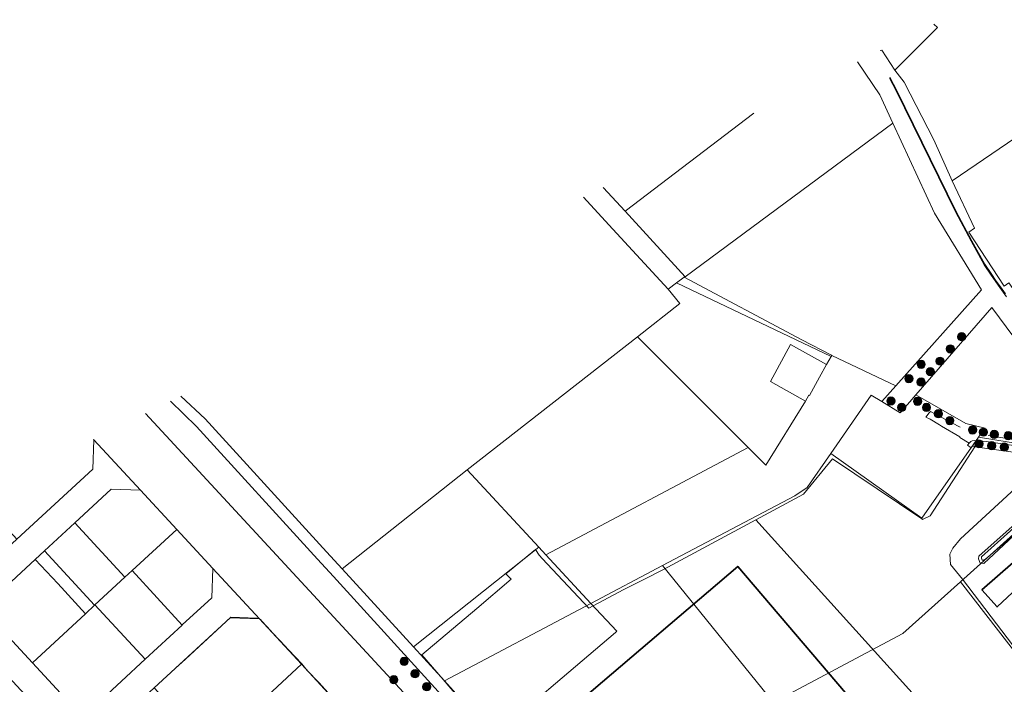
# Model space of a CAD drawing. Header units: millimetres. Extents: x 162876 to 168130, y 402614 to 405602.
# Tile 60 of 256: x 164183 to 164660, y 403567 to 403888. Entities that reach past the tile are written whole.
import ezdxf

# ---------------------------------------------------------------- set-up
doc = ezdxf.new("R2010")
doc.units = ezdxf.units.MM
for name, color, linetype, lineweight in [('X-CA190022.004-UO-BGT_Ondergrond$0$GE_314_WGDRijbaanLokaleweg_Vlak_GEM', 253, 'Continuous', 9), ('X-CA190022.004-UO-BGT_Ondergrond$0$GE_401_OTDErf_Vlak_GEM', 253, 'Continuous', 9), ('X-CA190022.004-UO-BGT_Ondergrond$0$GE_471_BTDBouwland_Vlak_GEM', 253, 'Continuous', 9), ('X-CA190022.004-UO-BGT_Ondergrond$0$GE_504_WTDWaterloop_sloot_Vlak_GEM', 253, 'Continuous', 9), ('X-CA190022.004-UO-BGT_Ondergrond$0$GE_541_OWTOever_slootkant_Vlak_GEM', 253, 'Continuous', 9), ('X-CA190022.004-UO-BGT_Ondergrond$0$GE_601_PNDgrondvlakpand_Vlak_MV_GEM', 34, 'Continuous', 35), ('X-CA190022.004-UO-KAD_Percelen$0$B-WE-KG-GRENS_PERCEEL-GV', 150, 'Continuous', 9)]:
    doc.layers.add(name, color=color, linetype=linetype, lineweight=lineweight)
doc.layers.add('X-CA190022.004-UO-DWM_Beplanting_v0.1$0$B-WE-GR-BOOM-S AFKOMSTIG UIT BOMENBESTAND GEMEENTE', color=252, linetype='Continuous')

# ---------------------------------------------------------------- blocks, each defined once
blk = doc.blocks.new('X-CA190022.004-UO-DWM_Beplanting_v0.1$0$SGR-BOOM_01-SO')
at = {"linetype": 'ByBlock', "lineweight": 18}
h = blk.add_hatch(color=0, dxfattribs=at)
h.dxf.hatch_style = 1
edge = h.paths.add_edge_path()
edge.add_arc((0, 0), 0.25, 0, 360)
at = {"color": 0, "linetype": 'ByBlock', "lineweight": 18}
for radius in [2, 0.25]:
    blk.add_circle((0, 0), radius, dxfattribs=at)
blk = doc.blocks.new('X-CA190022.004-UO-DWM_Beplanting_v0.1$0$IMGEOBoom')
at = {"transparency": 33554457}
h = blk.add_hatch(color=256, dxfattribs=at)
h.dxf.hatch_style = 1
edge = h.paths.add_edge_path()
edge.add_arc((0, 0), 100, 0, 360)
edge = h.paths.add_edge_path(flags=17)
edge.add_arc((0, 0), 12.5, 0, 360)
h = blk.add_hatch()
h.set_pattern_fill('ANGLE', color=256)
h.set_pattern_definition([(0, (0, 0), (0, 6.985), [5.08, -1.905]), (90, (0, 0), (-6.985, 4e-16), [5.08, -1.905])])
edge = h.paths.add_edge_path(flags=17)
edge.add_arc((0, 0), 12.5, 0, 360)
at = {"xscale": 50, "yscale": 50, "zscale": 50}
blk.add_blockref('X-CA190022.004-UO-DWM_Beplanting_v0.1$0$SGR-BOOM_01-SO', (0, 0), dxfattribs=at)

msp = doc.modelspace()

# ---------------------------------------------------------------- linework, layer by layer
at = {"layer": 'X-CA190022.004-UO-BGT_Ondergrond$0$GE_314_WGDRijbaanLokaleweg_Vlak_GEM', "flags": 128}
for points in [[(164660.663, 403754.229), (164657.414, 403758.812), (164653.176, 403764.775), (164649.874, 403769.77), (164643.515, 403781.141), (164635.99, 403795.379), (164607.053, 403854.136), (164605.653, 403856.888), (164604.182, 403859.602), (164604.251, 403860.313), (164604.534, 403859.793), (164606.007, 403857.074), (164607.411, 403854.315), (164636.349, 403795.556), (164643.864, 403781.336), (164650.216, 403769.978), (164653.506, 403765.001), (164655.733, 403761.867), (164657.74, 403759.043), (164660.116, 403755.693)], [(164604.182, 403859.602), (164605.653, 403856.888), (164607.053, 403854.136), (164635.99, 403795.379), (164643.515, 403781.141), (164649.874, 403769.77), (164653.176, 403764.775), (164657.414, 403758.812), (164660.663, 403754.229)], [(164693.438, 403678.131), (164650.774, 403684.362), (164644.998, 403684.87), (164644.02, 403684.562), (164643.412, 403684.297), (164642.541, 403683.561), (164638.048, 403686.282), (164638.037, 403686.591), (164629.261, 403691.749), (164628.229, 403692.398), (164623.699, 403695.056), (164623.712, 403695.073), (164621.715, 403696.159), (164623.187, 403698.241), (164623.889, 403698.863), (164634.293, 403693.411), (164638.32, 403691.301)], [(164651.824, 403687.168), (164704.366, 403678.909)]]:
    msp.add_lwpolyline(points, dxfattribs=at)
at = {"layer": 'X-CA190022.004-UO-BGT_Ondergrond$0$GE_401_OTDErf_Vlak_GEM', "flags": 128}
for points in [[(164681.914, 403539.451), (164655.322, 403527.058), (164641.991, 403544.437), (164674.932, 403571.266), (164639.445, 403617.736), (164633.512, 403624.842), (164633.247, 403629.869), (164634.768, 403632.702), (164634.761, 403632.709), (164638.35, 403637.277), (164681.282, 403676.755), (164645.274, 403681.729), (164644.972, 403682.005), (164644.4, 403682.069), (164643.935, 403681.794), (164643.588, 403681.287), (164641.804, 403682.487), (164642.541, 403683.561), (164643.412, 403684.297), (164644.02, 403684.562), (164644.998, 403684.87), (164650.774, 403684.362), (164693.438, 403678.131)], [(164400.051, 403555.303), (164388.033, 403569.314), (164377.794, 403581.17), (164404.44, 403603.589), (164420.965, 403617.706), (164418.488, 403620.281), (164432.776, 403632.187), (164434.605, 403629.358), (164434.785, 403629.167), (164434.79, 403629.171), (164436.044, 403627.827), (164458.519, 403603.723), (164475.218, 403612.673), (164485.595, 403617.763), (164494.679, 403622.512), (164539.313, 403646.411), (164649.727, 403524.45)], [(164663.359, 403643.223), (164647.239, 403628.832), (164647.142, 403627.569), (164647.904, 403625.504), (164649.719, 403625.4), (164652.119, 403627.539), (164666.538, 403640.994)], [(164455.297, 403559.785), (164530.647, 403623.959)], [(164530.647, 403623.959), (164598.519, 403544.243)], [(164648.778, 403612.61), (164663.853, 403625.766), (164670.768, 403618.013), (164656.09, 403604.364), (164648.778, 403612.61)], [(164248.054, 403565.04), (164258.608, 403574.66), (164263.432, 403579.157), (164278.586, 403593.1), (164285.327, 403599.368), (164285.333, 403599.374), (164297.898, 403598.909), (164298.915, 403598.688), (164299.742, 403598.31), (164300.386, 403597.491), (164304.744, 403592.71), (164305.423, 403591.944), (164308.861, 403588.341), (164309.24, 403587.944), (164313.247, 403583.55), (164319.646, 403576.847), (164322.311, 403573.691), (164327.929, 403567.817), (164339.939, 403554.537)]]:
    msp.add_lwpolyline(points, dxfattribs=at)
at = {"layer": 'X-CA190022.004-UO-BGT_Ondergrond$0$GE_471_BTDBouwland_Vlak_GEM', "flags": 128}
msp.add_lwpolyline([(164639.445, 403617.736), (164674.932, 403571.266), (164641.991, 403544.437), (164655.322, 403527.058), (164649.727, 403524.45), (164539.313, 403646.411), (164562.442, 403658.795), (164576.465, 403675.861), (164619.749, 403646.936), (164620.05, 403646.651), (164623.656, 403648.387), (164645.274, 403681.729), (164681.282, 403676.755), (164638.35, 403637.277), (164634.761, 403632.709), (164634.768, 403632.702), (164633.247, 403629.869), (164633.512, 403624.842), (164639.445, 403617.736)], dxfattribs=at)
at = {"layer": 'X-CA190022.004-UO-BGT_Ondergrond$0$GE_504_WTDWaterloop_sloot_Vlak_GEM', "flags": 128}
msp.add_lwpolyline([(164668.651, 403642.987), (164650.596, 403627.571), (164649.438, 403626.905), (164648.895, 403627.03), (164648.517, 403627.892), (164648.604, 403628.513), (164667.331, 403645.401)], dxfattribs=at)
at = {"layer": 'X-CA190022.004-UO-BGT_Ondergrond$0$GE_541_OWTOever_slootkant_Vlak_GEM', "flags": 128}
for points in [[(164666.538, 403640.994), (164652.119, 403627.539), (164649.719, 403625.4), (164647.904, 403625.504), (164647.142, 403627.569), (164647.239, 403628.832), (164663.359, 403643.223)], [(164668.651, 403642.987), (164650.596, 403627.571), (164649.438, 403626.905), (164648.895, 403627.03), (164648.517, 403627.892), (164648.604, 403628.513), (164667.331, 403645.401)]]:
    msp.add_lwpolyline(points, dxfattribs=at)
at = {"layer": 'X-CA190022.004-UO-BGT_Ondergrond$0$GE_601_PNDgrondvlakpand_Vlak_MV_GEM', "flags": 128}
for points in [[(164455.297, 403559.785), (164530.647, 403623.959), (164598.519, 403544.243)], [(164648.778, 403612.61), (164663.853, 403625.766), (164670.768, 403618.013), (164656.09, 403604.364), (164648.778, 403612.61)]]:
    msp.add_lwpolyline(points, dxfattribs=at)
at = {"layer": 'X-CA190022.004-UO-KAD_Percelen$0$B-WE-KG-GRENS_PERCEEL-GV', "flags": 128}
for points in [[(164625.558, 403886.13), (164627.359, 403884.429), (164606.674, 403863.903), (164611.096, 403857.983), (164625.515, 403830.201), (164634.394, 403810.405), (164699.024, 403854.342), (164799.251, 403922.478), (164759.06, 403952.023)], [(164599.577, 403873.307), (164600.273, 403873.433), (164606.674, 403863.903), (164627.359, 403884.429), (164625.558, 403886.13)], [(164746.055, 403624.153), (164758.818, 403606.816), (164771.579, 403589.482), (164774.865, 403585.072), (164787.129, 403591.173), (164782.888, 403598.044), (164699.405, 403710.75), (164663.685, 403758.357), (164661.722, 403760.973), (164659.615, 403759.431), (164642.451, 403785.473), (164645.222, 403787.472), (164634.394, 403810.405), (164625.515, 403830.201), (164611.096, 403857.983), (164606.674, 403863.903), (164600.273, 403873.433), (164599.577, 403873.307)], [(164588.57, 403867.874), (164599.341, 403851.977), (164605.643, 403838.152), (164625.778, 403794.738), (164648.524, 403757.711), (164607.075, 403711.173), (164600.355, 403703.628), (164609.245, 403698.231), (164613.843, 403703.516), (164616.756, 403706.864), (164653.557, 403749.163), (164707.202, 403676.7), (164715.475, 403665.526), (164746.055, 403624.153)], [(164599.341, 403851.977), (164588.57, 403867.874)], [(164538.337, 403843.081), (164476.15, 403795.7), (164505.142, 403763.995), (164605.643, 403838.152), (164599.341, 403851.977)], [(164465.585, 403807.173), (164476.15, 403795.7), (164538.337, 403843.081)], [(164456.062, 403802.473), (164468.225, 403789.03), (164496.934, 403757.939), (164501.074, 403760.993), (164504.742, 403763.7), (164505.142, 403763.995), (164476.15, 403795.7), (164465.585, 403807.173)], [(164261.228, 403706.309), (164272.895, 403695.302), (164331.702, 403630.909), (164339.204, 403622.748), (164399.798, 403670.625), (164482.087, 403734.976), (164502.692, 403751.089), (164496.934, 403757.939), (164468.225, 403789.03), (164456.062, 403802.473)], [(164244.117, 403697.864), (164382.73, 403547.962), (164467.184, 403447.137), (164474.656, 403438.052), (164476.902, 403439.143), (164487.569, 403444.164), (164388.991, 403559.989), (164335.093, 403619.023), (164327.271, 403627.471), (164268.836, 403691.623), (164256.121, 403703.788)], [(164256.121, 403703.788), (164268.836, 403691.623), (164327.271, 403627.471), (164335.093, 403619.023), (164388.991, 403559.989), (164487.569, 403444.164), (164492.811, 403446.689), (164489.137, 403451.001), (164487.991, 403452.346), (164450.199, 403496.696), (164444.596, 403503.272)], [(164444.596, 403503.272), (164412.082, 403541.534), (164393.176, 403563.781), (164388.711, 403568.662), (164373.729, 403585.025), (164339.204, 403622.748), (164331.702, 403630.909), (164272.895, 403695.302), (164261.228, 403706.309)], [(164464.658, 403441.585), (164469.708, 403435.65), (164474.656, 403438.052), (164467.184, 403447.137), (164382.73, 403547.962), (164244.117, 403697.864)], [(164162.758, 403657.707), (164181.828, 403637.097), (164218.541, 403671.011), (164219.124, 403685.153), (164218.886, 403685.41)], [(164218.886, 403685.41), (164219.124, 403685.153), (164241.656, 403660.769), (164259.183, 403641.854), (164276.688, 403622.967), (164299.208, 403598.634), (164319.627, 403576.641), (164339.939, 403554.537), (164362.42, 403530.213), (164375.611, 403515.963), (164394.193, 403505.178), (164412.451, 403494.492), (164427.408, 403485.739), (164430.171, 403482.483), (164464.658, 403441.585)]]:
    msp.add_lwpolyline(points, dxfattribs=at)
for points in [[(164663.685, 403758.357), (164728.262, 403808.118), (164699.024, 403854.342), (164634.394, 403810.405), (164645.222, 403787.472), (164642.451, 403785.473), (164659.615, 403759.431), (164661.722, 403760.973)], [(164607.075, 403711.173), (164648.524, 403757.711), (164625.778, 403794.738), (164605.643, 403838.152), (164505.142, 403763.995), (164504.742, 403763.7), (164561.67, 403733.526), (164575.938, 403725.977), (164576.103, 403725.898)], [(164575.86, 403725.463), (164501.074, 403760.993), (164496.934, 403757.939), (164502.692, 403751.089), (164482.087, 403734.976), (164535.689, 403681.396), (164544.226, 403672.863), (164563.442, 403703.846), (164546.46, 403713.349), (164556.177, 403731.243), (164573.629, 403721.476)], [(164576.103, 403725.898), (164575.938, 403725.977), (164561.67, 403733.526), (164504.742, 403763.7), (164501.074, 403760.993), (164575.86, 403725.463)], [(164707.202, 403676.7), (164653.557, 403749.163), (164616.756, 403706.864), (164640.967, 403693.066), (164650.298, 403690.833), (164647.195, 403686.411), (164668.834, 403682.913)], [(164482.087, 403734.976), (164399.798, 403670.625), (164434.428, 403633.247), (164437.832, 403629.572), (164535.689, 403681.396)], [(164573.629, 403721.476), (164556.177, 403731.243), (164546.46, 403713.349), (164563.442, 403703.846), (164565.053, 403706.726), (164565.298, 403706.589), (164570.211, 403715.368)], [(164607.075, 403711.173), (164576.103, 403725.898), (164575.86, 403725.463), (164573.629, 403721.476), (164570.211, 403715.368), (164565.298, 403706.589), (164565.053, 403706.726), (164563.442, 403703.846), (164544.226, 403672.863), (164535.689, 403681.396), (164437.832, 403629.572), (164459.617, 403606.058), (164494.199, 403624.297), (164558.185, 403658.044), (164564.256, 403662.135), (164575.66, 403678.594), (164595.182, 403706.768), (164600.355, 403703.628)], [(164616.756, 403706.864), (164613.843, 403703.516), (164609.245, 403698.231), (164600.355, 403703.628), (164595.182, 403706.768), (164575.66, 403678.594), (164619.699, 403647.22), (164647.195, 403686.411), (164650.298, 403690.833), (164640.967, 403693.066)], [(164241.656, 403660.769), (164219.124, 403685.153), (164218.541, 403671.011), (164181.828, 403637.097), (164140.412, 403598.775), (164137.79, 403596.349), (164107.874, 403568.552), (164085.656, 403548.05), (164084.921, 403547.372), (164065.911, 403529.831), (164064.421, 403528.4), (164012.681, 403480.572), (163997.382, 403480.119), (164023.261, 403458.91), (164022.925, 403472.093), (164125.348, 403566.768), (164148.054, 403587.78), (164172.389, 403610.384), (164190.782, 403627.316), (164195.204, 403631.408), (164209.858, 403644.968), (164227.536, 403661.325)], [(164647.195, 403686.411), (164619.699, 403647.22), (164575.66, 403678.594), (164564.256, 403662.135), (164558.185, 403658.044), (164494.199, 403624.297), (164545.056, 403561.645), (164512.506, 403539.358), (164547.782, 403558.103), (164610.511, 403591.436), (164638.33, 403616.453), (164699.351, 403671.327), (164715.475, 403665.526), (164707.202, 403676.7), (164668.834, 403682.913)], [(164373.729, 403585.025), (164434.428, 403633.247), (164399.798, 403670.625), (164339.204, 403622.748)], [(164638.33, 403616.453), (164674.031, 403570.572), (164690.679, 403585.149), (164701.846, 403593.015), (164728.717, 403605.949), (164746.055, 403624.153), (164715.475, 403665.526), (164699.351, 403671.327)], [(164209.858, 403644.968), (164234.16, 403618.724), (164237.594, 403621.893), (164259.183, 403641.854), (164241.656, 403660.769), (164227.536, 403661.325)], [(164195.204, 403631.408), (164219.458, 403605.157), (164219.589, 403605.278), (164234.16, 403618.724), (164209.858, 403644.968)], [(164276.688, 403622.967), (164259.183, 403641.854), (164237.594, 403621.893), (164261.806, 403595.607), (164261.862, 403595.665), (164276.116, 403608.806)], [(164195.204, 403631.408), (164190.782, 403627.316), (164201.647, 403615.605), (164215.045, 403601.075), (164219.458, 403605.157)], [(164434.428, 403633.247), (164373.729, 403585.025), (164388.711, 403568.662), (164459.617, 403606.058), (164437.832, 403629.572)], [(164172.389, 403610.384), (164171.838, 403596.225), (164189.353, 403577.307), (164215.045, 403601.075), (164201.647, 403615.605), (164190.782, 403627.316)], [(164189.353, 403577.307), (164171.838, 403596.225), (164172.389, 403610.384), (164148.054, 403587.78), (164162.197, 403587.28), (164212.943, 403532.445), (164248.355, 403565.263), (164285.064, 403599.129), (164299.208, 403598.634), (164276.688, 403622.967), (164276.116, 403608.806), (164261.862, 403595.665), (164261.806, 403595.607), (164243.868, 403579.039), (164220.999, 403557.852), (164206.835, 403558.397)], [(164237.594, 403621.893), (164234.16, 403618.724), (164219.589, 403605.278), (164243.868, 403579.039), (164261.806, 403595.607)], [(164450.199, 403496.696), (164509.715, 403537.447), (164512.506, 403539.358), (164545.056, 403561.645), (164494.199, 403624.297), (164459.617, 403606.058), (164472.096, 403592.586), (164471.445, 403592.032), (164442.473, 403567.38), (164412.082, 403541.534), (164444.596, 403503.272)], [(164638.33, 403616.453), (164610.511, 403591.436), (164547.782, 403558.103), (164595.838, 403501.354), (164654.869, 403529.019), (164648.623, 403536.343), (164642.773, 403543.203), (164674.031, 403570.572)], [(164219.589, 403605.278), (164219.458, 403605.157), (164215.045, 403601.075), (164189.353, 403577.307), (164206.835, 403558.397), (164220.999, 403557.852), (164243.868, 403579.039)], [(164471.445, 403592.032), (164472.096, 403592.586), (164459.617, 403606.058), (164388.711, 403568.662), (164393.176, 403563.781), (164412.082, 403541.534), (164442.473, 403567.38)], [(164268.751, 403543.128), (164272.93, 403538.593), (164275.52, 403535.782), (164293.782, 403552.699), (164319.627, 403576.641), (164299.208, 403598.634), (164285.064, 403599.129), (164248.355, 403565.263)], [(164319.627, 403576.641), (164293.782, 403552.699), (164310.683, 403534.371), (164310.712, 403534.398), (164313.467, 403531.432), (164320.944, 403523.34), (164339.38, 403540.411), (164339.939, 403554.537)]]:
    msp.add_lwpolyline(points, close=True, dxfattribs=at)

# ---------------------------------------------------------------- block references
at = {"layer": 'X-CA190022.004-UO-DWM_Beplanting_v0.1$0$B-WE-GR-BOOM-S AFKOMSTIG UIT BOMENBESTAND GEMEENTE', "xscale": 0.02, "yscale": 0.02, "zscale": 0.02}
for p in [(164638.975, 403734.958), (164633.511, 403729.078), (164619.383, 403721.617), (164628.497, 403723.162), (164623.805, 403718.087), (164613.447, 403714.68), (164619.338, 403713.044), (164604.728, 403703.895), (164617.643, 403703.741), (164609.937, 403700.771), (164621.959, 403700.799), (164627.727, 403697.723), (164633.247, 403694.441), (164644.234, 403689.928), (164649.515, 403688.827), (164654.745, 403687.746), (164661.509, 403687.097), (164647.36, 403683.186), (164653.489, 403682.274), (164659.613, 403681.609), (164369.238, 403577.987), (164364.238, 403569.123), (164374.502, 403572.041), (164380.178, 403565.75)]:
    msp.add_blockref('X-CA190022.004-UO-DWM_Beplanting_v0.1$0$IMGEOBoom', p, dxfattribs=at)

doc.saveas('drawing.dxf')
